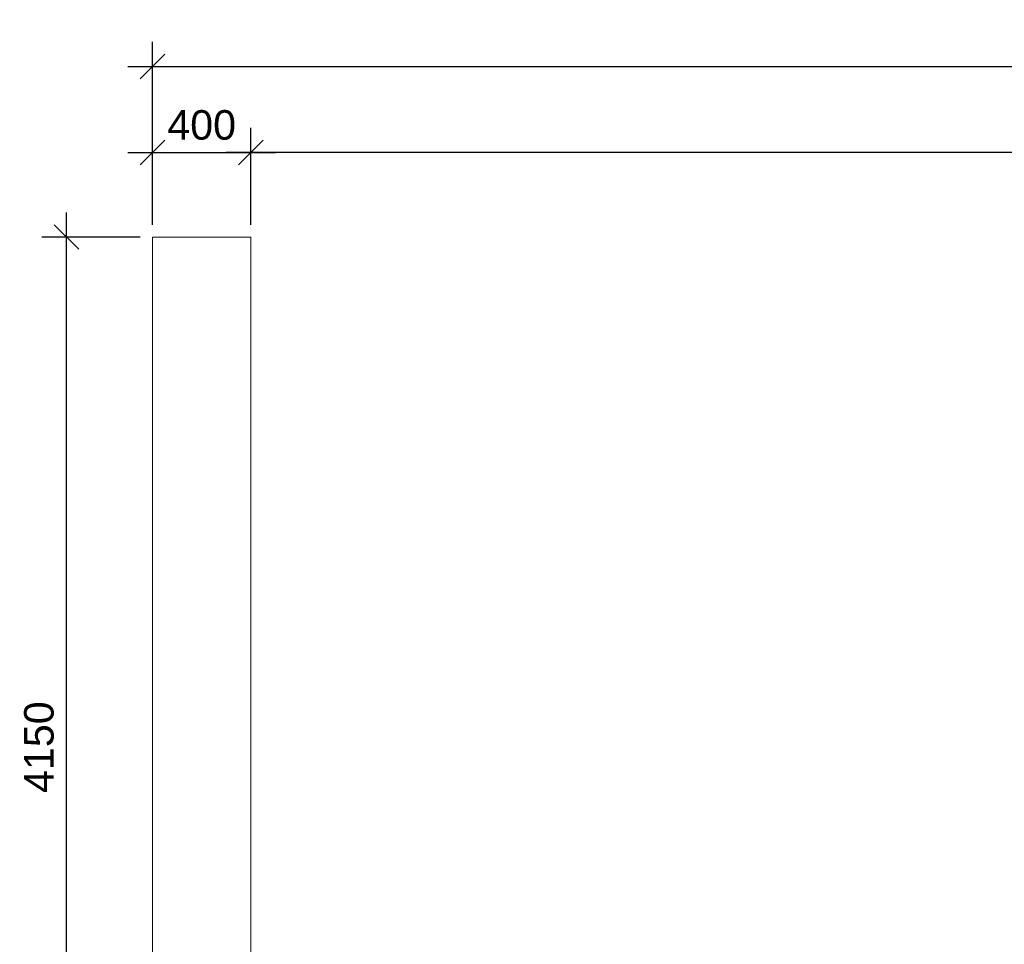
# Model space of a CAD drawing. Extents: x 1488 to 5663, y 840 to 1370.
# Tile 23 of 51: x 1967 to 2047, y 1154 to 1229. Entities that reach past the tile are written whole.
import ezdxf

# ---------------------------------------------------------------- set-up
doc = ezdxf.new("R2010")
doc.units = 0
doc.layers.get('0').update_dxf_attribs({"linetype": 'CONTINUOUS'})
doc.layers.get('Defpoints').update_dxf_attribs({"linetype": 'CONTINUOUS'})
doc.layers.add('0.09mm', color=2, linetype='CONTINUOUS', lineweight=9)
doc.layers.add('0.13mm', color=140, linetype='CONTINUOUS', lineweight=13)
doc.styles.add('ARIAL', font='arial.ttf')
doc.dimstyles.new('MD_e50', dxfattribs={"dimtxt": 2.4, "dimasz": 2, "dimexe": 2, "dimexo": 1, "dimgap": 1, "dimtad": 1, "dimdec": 4, "dimlfac": 50, "dimdsep": 46, "dimtxsty": 'ARIAL', "dimblk1": 'OBLIQUE', "dimblk2": 'OBLIQUE', "dimsah": 1, "dimcen": 2.5, "dimdle": 2, "dimadec": 0, "dimazin": 0, "dimtfac": 1, "dimtdec": 4, "dimtmove": 2, "dimatfit": 3, "dimldrblk": 'OBLIQUE', "dimfxl": 2, "dimtolj": 1, "dimtzin": 0, "dimarcsym": 0})

# ---------------------------------------------------------------- blocks, each defined once
blk = doc.blocks.new('_OBLIQUE')
at = {"color": 0, "linetype": 'ByBlock'}
blk.add_line((-0.5, -0.5), (0.5, 0.5), dxfattribs=at)
blk = doc.blocks.new('*D372')
at = {"layer": '0.09mm', "color": 0, "lineweight": -2, "transparency": 16777216}
for p, q in [((1977.563, 1212.491), (1977.563, 1220.369)), ((1985.563, 1212.491), (1985.563, 1220.369)), ((1975.563, 1218.369), (1987.563, 1218.369))]:
    blk.add_line(p, q, dxfattribs=at)
at = {"layer": 'Defpoints', "color": 0, "transparency": 16777216}
for p in [(1985.563, 1218.369), (1977.563, 1211.491), (1985.563, 1211.491)]:
    blk.add_point(p, dxfattribs=at)
at = {"layer": '0.09mm', "color": 0, "lineweight": -2, "transparency": 16777216, "xscale": 2, "yscale": 2, "zscale": 2, "rotation": 180}
blk.add_blockref('_OBLIQUE', (1977.563, 1218.369), dxfattribs=at)
at = {"layer": '0.09mm', "color": 0, "lineweight": -2, "transparency": 16777216, "xscale": 2, "yscale": 2, "zscale": 2}
blk.add_blockref('_OBLIQUE', (1985.563, 1218.369), dxfattribs=at)
at = {"layer": '0.09mm', "color": 0, "transparency": 16777216, "insert": (1981.563, 1220.595), "char_height": 2.4, "attachment_point": 5, "style": 'ARIAL'}
blk.add_mtext('\\A1;400', dxfattribs=at)
blk = doc.blocks.new('*D373')
at = {"layer": '0.09mm', "color": 0, "lineweight": -2, "transparency": 16777216}
for p, q in [((1985.563, 1212.491), (1985.563, 1220.369)), ((2191.563, 1212.491), (2191.563, 1220.369)), ((2193.563, 1218.369), (1983.563, 1218.369))]:
    blk.add_line(p, q, dxfattribs=at)
at = {"layer": 'Defpoints', "color": 0, "transparency": 16777216}
for p in [(1985.563, 1218.369), (1985.563, 1211.491), (2191.563, 1211.491)]:
    blk.add_point(p, dxfattribs=at)
at = {"layer": '0.09mm', "color": 0, "lineweight": -2, "transparency": 16777216, "xscale": 2, "yscale": 2, "zscale": 2, "rotation": 180}
blk.add_blockref('_OBLIQUE', (1985.563, 1218.369), dxfattribs=at)
at = {"layer": '0.09mm', "color": 0, "lineweight": -2, "transparency": 16777216, "xscale": 2, "yscale": 2, "zscale": 2}
blk.add_blockref('_OBLIQUE', (2191.563, 1218.369), dxfattribs=at)
at = {"layer": '0.09mm', "color": 0, "transparency": 16777216, "insert": (2088.563, 1220.596), "char_height": 2.4, "attachment_point": 5, "style": 'ARIAL'}
blk.add_mtext('\\A1;10300', dxfattribs=at)
blk = doc.blocks.new('*D673')
at = {"layer": '0.09mm', "color": 0, "lineweight": -2, "transparency": 16777216}
for p, q in [((1970.563, 1126.491), (1970.563, 1213.491)), ((1976.563, 1211.491), (1968.563, 1211.491)), ((1976.563, 1128.491), (1968.563, 1128.491))]:
    blk.add_line(p, q, dxfattribs=at)
at = {"layer": 'Defpoints', "color": 0, "transparency": 16777216}
for p in [(1970.563, 1211.491), (1977.563, 1211.491), (1977.563, 1128.491)]:
    blk.add_point(p, dxfattribs=at)
at = {"layer": '0.09mm', "color": 0, "lineweight": -2, "transparency": 16777216, "xscale": 2, "yscale": 2, "zscale": 2}
for p, rotation in [((1970.563, 1211.491), 90), ((1970.563, 1128.491), 270)]:
    blk.add_blockref('_OBLIQUE', p, dxfattribs=dict(at, rotation=rotation))
at = {"layer": '0.09mm', "color": 0, "transparency": 16777216, "insert": (1968.338, 1169.991), "char_height": 2.4, "attachment_point": 5, "rotation": 90, "style": 'ARIAL'}
blk.add_mtext('\\A1;4150', dxfattribs=at)
blk = doc.blocks.new('*D682')
at = {"layer": '0.09mm', "color": 0, "lineweight": -2, "transparency": 16777216}
for p, q in [((1977.563, 1219.369), (1977.563, 1227.369)), ((2199.563, 1219.369), (2199.563, 1227.369)), ((1975.563, 1225.369), (2201.563, 1225.369))]:
    blk.add_line(p, q, dxfattribs=at)
at = {"layer": 'Defpoints', "color": 0, "transparency": 16777216}
for p in [(2199.563, 1225.369), (1977.563, 1218.369), (2199.563, 1218.369)]:
    blk.add_point(p, dxfattribs=at)
at = {"layer": '0.09mm', "color": 0, "lineweight": -2, "transparency": 16777216, "xscale": 2, "yscale": 2, "zscale": 2, "rotation": 180}
blk.add_blockref('_OBLIQUE', (1977.563, 1225.369), dxfattribs=at)
at = {"layer": '0.09mm', "color": 0, "lineweight": -2, "transparency": 16777216, "xscale": 2, "yscale": 2, "zscale": 2}
blk.add_blockref('_OBLIQUE', (2199.563, 1225.369), dxfattribs=at)
at = {"layer": '0.09mm', "color": 0, "transparency": 16777216, "insert": (2088.563, 1227.595), "char_height": 2.4, "attachment_point": 5, "style": 'ARIAL'}
blk.add_mtext('\\A1;11100', dxfattribs=at)

msp = doc.modelspace()

# ---------------------------------------------------------------- linework, layer by layer
at = {"layer": '0.13mm', "flags": 128}
for points in [[(1985.56303082, 1211.49054093), (1977.56303082, 1211.49054093)], [(1977.56303082, 1128.49054093), (1977.56303082, 1211.49054093)], [(1985.56303082, 1134.49054086), (1985.56303082, 1211.49054093)]]:
    msp.add_lwpolyline(points, dxfattribs=at)

# ---------------------------------------------------------------- dimensions: what is measured, and where the dimension line sits
at = {"layer": '0.09mm'}
dim = msp.add_linear_dim(base=(2199.56303082, 1225.36944552), p1=(1977.56303082, 1218.36944552), p2=(2199.56303082, 1218.36944552), dimstyle='MD_e50', dxfattribs=at)
dim.commit()
dim.dimension.update_dxf_attribs({"geometry": '*D682', "text_midpoint": (2088.56303082, 1227.59482069)})
for base, p1, p2, angle, picture, middle in [((1985.56303082, 1218.36944552), (1977.56303082, 1211.49054093), (1985.56303082, 1211.49054093), 180, '*D372', (1981.56303082, 1220.59482069)), ((1985.56303082, 1218.36944552), (2191.56303082, 1211.49054093), (1985.56303082, 1211.49054093), 180, '*D373', (2088.56303082, 1220.59563925)), ((1970.56303082, 1211.49054093), (1977.56303082, 1128.49054093), (1977.56303082, 1211.49054093), 90, '*D673', (1968.33765565, 1169.99054093))]:
    dim = msp.add_linear_dim(base=base, p1=p1, p2=p2, angle=angle, dimstyle='MD_e50', override={"dimdec": 0}, dxfattribs=at)
    dim.commit()
    dim.dimension.update_dxf_attribs({"geometry": picture, "text_midpoint": middle})

doc.saveas('drawing.dxf')
